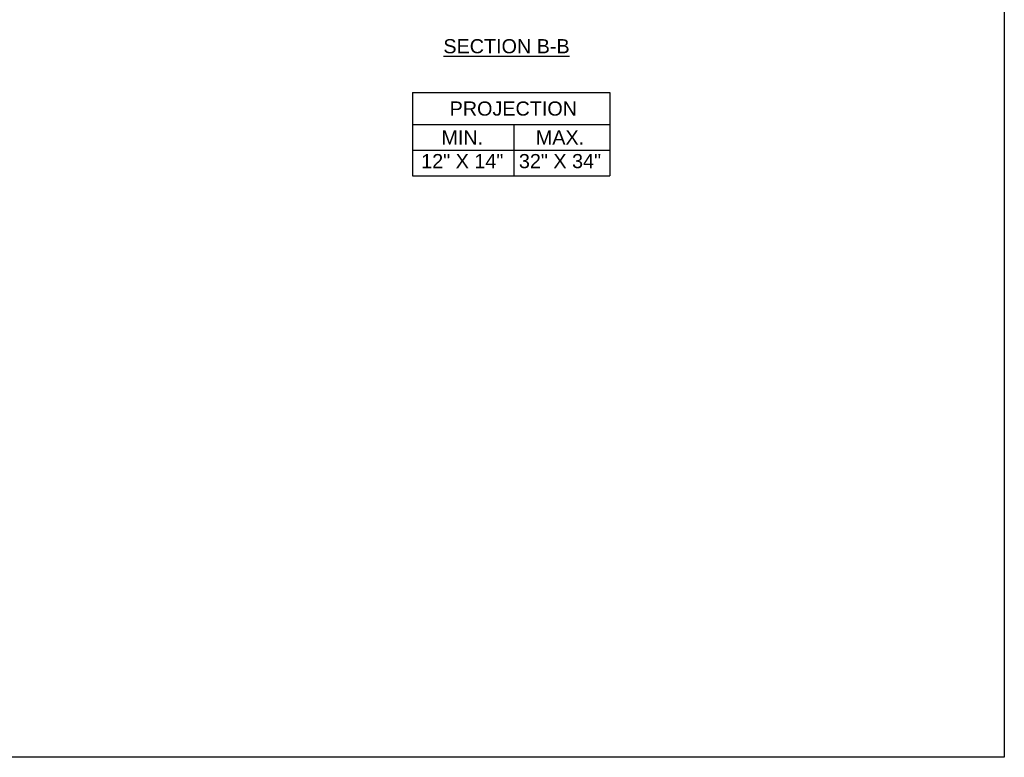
# Model space of a CAD drawing. Header units: inches. Extents: x 169.6 to 213.7, y 195.1 to 266.5.
# Tile 30 of 55: x 207.2 to 213.7, y 195.1 to 200. Entities that reach past the tile are written whole.
import ezdxf

# ---------------------------------------------------------------- set-up
doc = ezdxf.new("R2010")
doc.units = ezdxf.units.IN
doc.header["$LTSCALE"] = 0.25
doc.header["$MEASUREMENT"] = 0
doc.layers.add('ANNOTATIONS', color=1, linetype='Continuous')
doc.styles.add('ARIAL', font='arial.ttf', dxfattribs={"height": 0.09375})

msp = doc.modelspace()

# ---------------------------------------------------------------- linework, layer by layer
at = {"layer": 'ANNOTATIONS'}
for p, q in [((209.80011, 199.47562), (209.80011, 198.92425)), ((209.80011, 199.47562), (211.10788, 199.47562)), ((211.10788, 199.47562), (211.10788, 198.92425)), ((209.80011, 199.26415), (211.10788, 199.26415)), ((210.47296, 199.26415), (210.47296, 198.92425)), ((209.80011, 199.0942), (211.10788, 199.0942)), ((209.80011, 198.92425), (211.10788, 198.92425))]:
    msp.add_line(p, q, dxfattribs=at)
at = {"layer": 'defpoints'}
msp.add_lwpolyline([(213.72204, 195.07023), (194.25216, 195.07023), (194.25216, 207.80534), (213.72204, 207.80534)], close=True, dxfattribs=at)

# ---------------------------------------------------------------- texts
at = {"layer": 'ANNOTATIONS', "insert": (210.42381, 199.82931), "char_height": 0.09375, "width": 1.3823677, "attachment_point": 2, "style": 'ARIAL'}
msp.add_mtext('{\\LSECTION B-B}', dxfattribs=at)
at = {"layer": 'ANNOTATIONS', "char_height": 0.09375, "attachment_point": 2, "style": 'ARIAL'}
for s, width, insert in [('PROJECTION ', 1.7594917, (210.4688, 199.41618)), ('MIN.\\P12" X 14" ', 0.6711642, (210.13068, 199.22419)), ('MAX.\\P32" X 34"', 0.6567117, (210.77811, 199.22419))]:
    msp.add_mtext_dynamic_manual_height_columns(s, width=width, gutter_width=1.36268, heights=[0], dxfattribs=dict(at, insert=insert))

doc.saveas('drawing.dxf')
